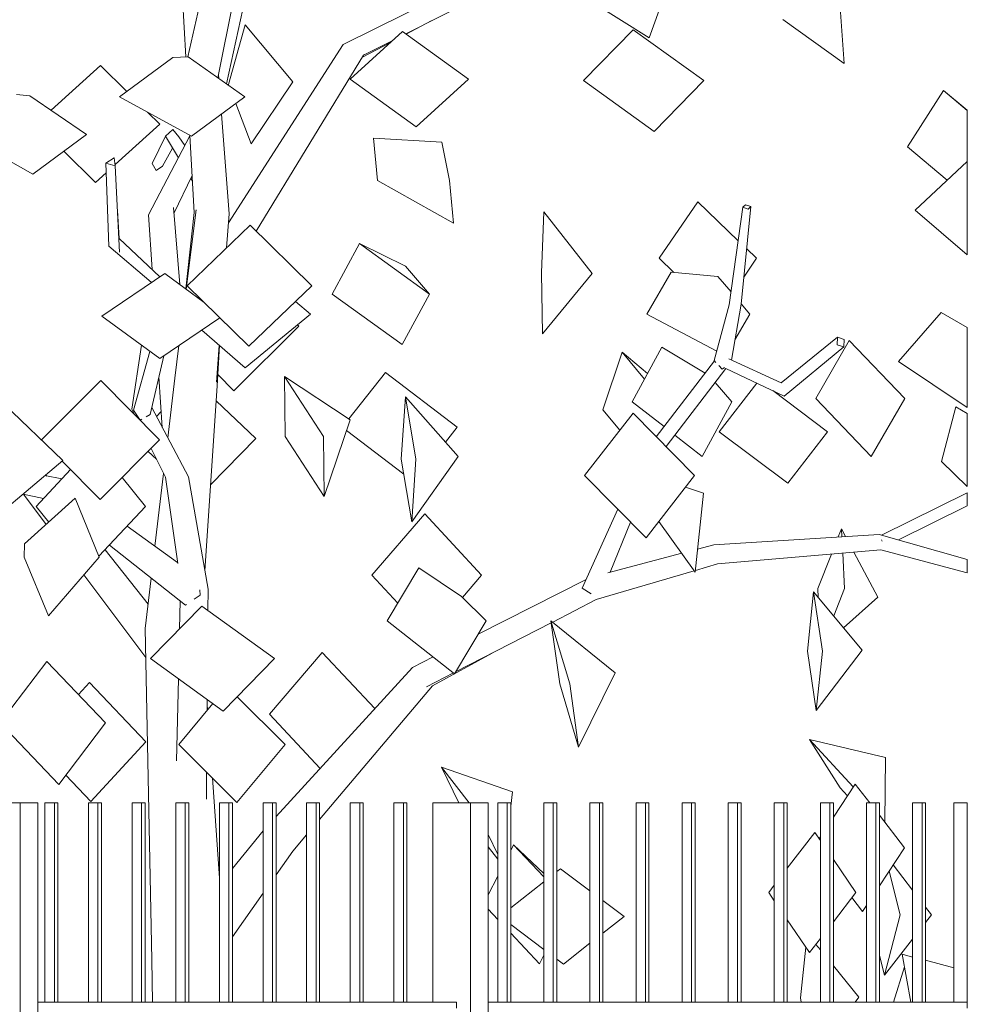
# Model space of a CAD drawing. Extents: x 169645 to 508157, y -5167 to 165945.
# Tile 51 of 130: x 269383 to 270990, y 74803 to 76473. Entities that reach past the tile are written whole.
import ezdxf

# ---------------------------------------------------------------- set-up
doc = ezdxf.new("R2010")
doc.units = 0
doc.header["$MEASUREMENT"] = 0
doc.layers.add('Plomberie Sanitaire', color=7, linetype='Continuous')
doc.layers.add('Végétation', color=7, linetype='Continuous')

msp = doc.modelspace()

# ---------------------------------------------------------------- linework, layer by layer
at = {"layer": 'Plomberie Sanitaire', "linetype": 'Continuous', "lineweight": 20}
for p, q in [((269383.8, 75144.6), (269319.7, 75144.6)), ((269413.7, 75144.6), (269383.8, 75144.6)), ((269383.8, 75144.6), (269383.8, 73685)), ((269413.7, 73688), (269413.7, 75144.6)), ((269425.7, 75144.6), (269425.7, 74806.6)), ((269441.7, 75144.6), (269425.7, 75144.6)), ((269447.7, 75144.6), (269441.7, 75144.6)), ((269441.7, 75144.6), (269441.7, 74806.6)), ((269447.7, 74806.6), (269447.7, 75144.6)), ((269499.7, 75144.6), (269499.7, 74806.6)), ((269515.7, 75144.6), (269499.7, 75144.6)), ((269521.7, 75144.6), (269515.7, 75144.6)), ((269515.7, 75144.6), (269515.7, 74806.6)), ((269521.7, 74806.6), (269521.7, 75144.6)), ((269573.7, 75144.6), (269573.7, 74806.6)), ((269589.7, 75144.6), (269573.7, 75144.6)), ((269595.7, 75144.6), (269589.7, 75144.6)), ((269589.7, 75144.6), (269589.7, 74806.6)), ((269595.7, 74806.6), (269595.7, 75144.6)), ((269647.7, 75144.6), (269647.7, 74806.6)), ((269663.7, 75144.6), (269647.7, 75144.6)), ((269669.7, 75144.6), (269663.7, 75144.6)), ((269663.7, 75144.6), (269663.7, 74806.6)), ((269669.7, 74806.6), (269669.7, 75144.6)), ((269721.7, 75144.6), (269721.7, 74806.6)), ((269737.7, 75144.6), (269721.7, 75144.6)), ((269743.7, 75144.6), (269737.7, 75144.6)), ((269737.7, 75144.6), (269737.7, 74806.6)), ((269743.7, 74806.6), (269743.7, 75144.6)), ((269795.7, 75144.6), (269795.7, 74806.6)), ((269811.7, 75144.6), (269795.7, 75144.6)), ((269817.7, 75144.6), (269811.7, 75144.6)), ((269811.7, 75144.6), (269811.7, 74806.6)), ((269817.7, 74806.6), (269817.7, 75144.6)), ((269869.7, 75144.6), (269869.7, 74806.6)), ((269885.7, 75144.6), (269869.7, 75144.6)), ((269891.7, 75144.6), (269885.7, 75144.6)), ((269885.7, 75144.6), (269885.7, 74806.6)), ((269891.7, 74806.6), (269891.7, 75144.6)), ((269943.7, 75144.6), (269943.7, 74806.6)), ((269959.7, 75144.6), (269943.7, 75144.6)), ((269965.7, 75144.6), (269959.7, 75144.6)), ((269959.7, 75144.6), (269959.7, 74806.6)), ((269965.7, 74806.6), (269965.7, 75144.6)), ((270017.7, 75144.6), (270017.7, 74806.6)), ((270033.8, 75144.6), (270017.7, 75144.6)), ((270039.7, 75144.6), (270033.8, 75144.6)), ((270033.8, 75144.6), (270033.8, 74806.6)), ((270039.7, 74806.6), (270039.7, 75144.6)), ((270083.7, 75144.6), (270083.7, 74806.6)), ((270147.8, 75144.6), (270083.7, 75144.6)), ((270177.7, 75144.6), (270147.8, 75144.6)), ((270147.8, 75144.6), (270147.8, 73751.6)), ((270177.7, 73749.9), (270177.7, 75144.6)), ((270193.9, 75144.6), (270193.9, 74806.6)), ((270209.9, 75144.6), (270193.9, 75144.6)), ((270215.9, 75144.6), (270209.9, 75144.6)), ((270209.9, 75144.6), (270209.9, 74806.6)), ((270215.9, 74806.6), (270215.9, 75144.6)), ((270272.1, 75144.6), (270272.1, 74806.6)), ((270288.1, 75144.6), (270272.1, 75144.6)), ((270294.1, 75144.6), (270288.1, 75144.6)), ((270288.1, 75144.6), (270288.1, 74806.6)), ((270294.1, 74806.6), (270294.1, 75144.6)), ((270350.2, 75144.6), (270350.2, 74806.6)), ((270366.2, 75144.6), (270350.2, 75144.6)), ((270372.2, 75144.6), (270366.2, 75144.6)), ((270366.2, 75144.6), (270366.2, 74806.6)), ((270372.2, 74806.6), (270372.2, 75144.6)), ((270428.4, 75144.6), (270428.4, 74806.6)), ((270444.4, 75144.6), (270428.4, 75144.6)), ((270450.4, 75144.6), (270444.4, 75144.6)), ((270444.4, 75144.6), (270444.4, 74806.6)), ((270450.4, 74806.6), (270450.4, 75144.6)), ((270506.6, 75144.6), (270506.6, 74806.6)), ((270522.6, 75144.6), (270506.6, 75144.6)), ((270528.6, 75144.6), (270522.6, 75144.6)), ((270522.6, 75144.6), (270522.6, 74806.6)), ((270528.6, 74806.6), (270528.6, 75144.6)), ((270584.8, 75144.6), (270584.8, 74806.6)), ((270600.8, 75144.6), (270584.8, 75144.6)), ((270606.8, 75144.6), (270600.8, 75144.6)), ((270600.8, 75144.6), (270600.8, 74806.6)), ((270606.8, 74806.6), (270606.8, 75144.6)), ((270662.9, 75144.6), (270662.9, 74806.6)), ((270678.9, 75144.6), (270662.9, 75144.6)), ((270684.9, 75144.6), (270678.9, 75144.6)), ((270678.9, 75144.6), (270678.9, 74806.6)), ((270684.9, 74806.6), (270684.9, 75144.6)), ((270741.1, 75144.6), (270741.1, 74806.6)), ((270757.1, 75144.6), (270741.1, 75144.6)), ((270763.1, 75144.6), (270757.1, 75144.6)), ((270757.1, 75144.6), (270757.1, 74806.6)), ((270763.1, 74806.6), (270763.1, 75144.6)), ((270819.3, 75144.6), (270819.3, 74806.6)), ((270835.3, 75144.6), (270819.3, 75144.6)), ((270841.3, 75144.6), (270835.3, 75144.6)), ((270835.3, 75144.6), (270835.3, 74806.6)), ((270841.3, 74806.6), (270841.3, 75144.6)), ((270897.4, 75144.6), (270897.4, 74806.6)), ((270913.5, 75144.6), (270897.4, 75144.6)), ((270919.4, 75144.6), (270913.5, 75144.6)), ((270913.5, 75144.6), (270913.5, 74806.6)), ((270919.4, 74806.6), (270919.4, 75144.6)), ((270967.6, 75144.6), (270967.6, 74806.6)), ((270990.3, 75144.6), (270967.6, 75144.6)), ((270990.3, 74806.6), (270990.3, 75144.6)), ((270123.8, 74806.6), (269413.7, 74806.6)), ((270123.8, 74796.6), (270123.8, 74806.6)), ((270990.3, 74806.6), (270177.7, 74806.6)), ((270990.3, 74796.6), (270990.3, 74806.6))]:
    msp.add_line(p, q, dxfattribs=at)
at = {"layer": 'Végétation', "linetype": 'Continuous', "lineweight": 20}
for p, q in [((269668.3, 76410.4), (269769.5, 76854.8)), ((269719.2, 76374.7), (269813.4, 76845)), ((270037.9, 76449.6), (270299.4, 76582.1)), ((269664.5, 76410.3), (269656.2, 76562.3)), ((270450.8, 76442.8), (270321.1, 76524.3)), ((270450.8, 76442.8), (270480.2, 76524.3)), ((270781.7, 76399), (270772.4, 76529.8)), ((269733.7, 76364.5), (269766.5, 76515.7)), ((269931.4, 76431.2), (270113.8, 76521.7)), ((270781.7, 76399), (270677.5, 76473.9)), ((269737, 76363.7), (269765.3, 76464.6)), ((269846.5, 76367.9), (269765.3, 76464.6)), ((270038.7, 76449), (270081, 76471.4)), ((269943.7, 76372.7), (270032.4, 76453.5)), ((270144.4, 76372.7), (270032.4, 76453.5)), ((270339.4, 76370.2), (270423.8, 76456.5)), ((270543.6, 76370.2), (270423.8, 76456.5)), ((269737.1, 76129), (269931.4, 76431.2)), ((269963.5, 76409.2), (270011.8, 76434.7)), ((269965.9, 76413), (270015.6, 76438.2)), ((269552.5, 76342.6), (269642.8, 76409.5)), ((269668.6, 76410.5), (269642.8, 76409.5)), ((269764.7, 76342.6), (269668.6, 76410.5)), ((269784.2, 76114.7), (269965.9, 76413)), ((269965.9, 76413), (269967.9, 76414.1)), ((269436.5, 76319.7), (269519.9, 76395.5)), ((269564.5, 76351.5), (269519.9, 76395.5)), ((270781.7, 76399), (270781.6, 76399.1)), ((269720.7, 76373.7), (269720.2, 76379.6)), ((269737.8, 76361.6), (269737, 76363.7)), ((269775.3, 76262.7), (269846.5, 76367.9)), ((270055.7, 76291.9), (269943.7, 76372.7)), ((270055.7, 76291.9), (270144.4, 76372.7)), ((270459.3, 76283.9), (270339.4, 76370.2)), ((270459.3, 76283.9), (270543.6, 76370.2)), ((269400.4, 76344.4), (269377.5, 76346.6)), ((269496, 76278.9), (269400.4, 76344.4)), ((269674.4, 76275.7), (269552.5, 76342.6)), ((269674.4, 76275.7), (269764.7, 76342.6)), ((270888.9, 76257.5), (270950, 76353.3)), ((270990.3, 76319.7), (270950, 76353.3)), ((270990.3, 76319.5), (270950, 76353.3)), ((269775.3, 76262.7), (269749.3, 76331.2)), ((269620.4, 76296.4), (269599.9, 76316.6)), ((269738.3, 76144.3), (269725.3, 76313.4)), ((270990.3, 76319.5), (270990.3, 76319.7)), ((270990.3, 76319.5), (270990.3, 76286.3)), ((269544.7, 76227.7), (269620.4, 76296.4)), ((269405.1, 76211.3), (269286.6, 76278.9)), ((269405.1, 76211.3), (269496, 76278.9)), ((269601.5, 76142.5), (269671.8, 76276.5)), ((269630.2, 76275.6), (269607.5, 76229.2)), ((269630.2, 76275.6), (269642.9, 76287.2)), ((269652.1, 76239.1), (269630.2, 76275.6)), ((269642.9, 76287.2), (269652.7, 76274.9)), ((269663.2, 76260.1), (269652.7, 76274.9)), ((269678.9, 76146.6), (269671.8, 76277.2)), ((270990.3, 76286.3), (270990.3, 76232.9)), ((270099.1, 76265.9), (269983.2, 76272.6)), ((269990.1, 76200.4), (269983.2, 76272.6)), ((270112.1, 76200.4), (270099.1, 76265.9)), ((270956.2, 76201), (270888.9, 76257.5)), ((269511.4, 76197.4), (269457.6, 76250.3)), ((269642.2, 76255.7), (269625.3, 76225)), ((269543.1, 76238.8), (269528.8, 76230.3)), ((269528.8, 76230.3), (269545, 76225.3)), ((269534, 76089), (269528.8, 76230.3)), ((269545, 76225.3), (269543.1, 76238.8)), ((269543.1, 76238.7), (269543.1, 76238.8)), ((269552.3, 76079.1), (269545, 76225.3)), ((269614.6, 76217.5), (269607.5, 76229.2)), ((269625.3, 76225), (269614.6, 76217.5)), ((270901.9, 76150.1), (270990.3, 76232.9)), ((270990.3, 76180.4), (270990.3, 76232.9)), ((269511.4, 76197.4), (269529.4, 76213.8)), ((269644.5, 76144.5), (269675.5, 76209.1)), ((269676, 76199.3), (269673.1, 76204.2)), ((270119, 76128.1), (269990.1, 76200.4)), ((270119, 76128.1), (270112.1, 76200.4)), ((270990.3, 76074.4), (270990.3, 76180.4)), ((270467.5, 76068.6), (270533, 76164.3)), ((270601.7, 76098.5), (270533, 76164.3)), ((270614, 76159.6), (270609.7, 76155.2)), ((270622.9, 76156.3), (270614, 76159.6)), ((269551.9, 76102.1), (269548.8, 76149.8)), ((269607.4, 76049.8), (269601.5, 76142.5)), ((269654.5, 76023.9), (269643.6, 76154.9)), ((269664.5, 76016.6), (269678.9, 76146.6)), ((269665.1, 76016.2), (269682, 76150.9)), ((269681.9, 76149.7), (269682, 76150.9)), ((269733.9, 76086.2), (269738.3, 76144.3)), ((270268, 76043.7), (270272.2, 76147.3)), ((270353.9, 76042.8), (270272.2, 76147.3)), ((270586.4, 75989.6), (270609.7, 76155.2)), ((270606.5, 75991), (270622.9, 76156.3)), ((270609.7, 76155.2), (270618.6, 76151.9)), ((270618.6, 76151.9), (270622.9, 76156.3)), ((270990.3, 76074.4), (270901.9, 76150.1)), ((269666.8, 76022.1), (269774.1, 76124.6)), ((269878.7, 76022.1), (269774.1, 76124.6)), ((269620.9, 76037.1), (269551.9, 76102.1)), ((269913.1, 76008), (269959.4, 76093.6)), ((270037.4, 76055.3), (269959.4, 76093.6)), ((270077.9, 76008), (269959.4, 76093.6)), ((269606.1, 76028.2), (269534, 76089)), ((270632.9, 76068.6), (270615.8, 76085)), ((270492.4, 76044.8), (270467.5, 76068.6)), ((270611, 76036.5), (270632.9, 76068.6)), ((269522.5, 75970.6), (269629.1, 76042.6)), ((269696, 75993.4), (269629.1, 76042.6)), ((270037.4, 76055.3), (270077.9, 76008)), ((270270, 75940.2), (270268, 76043.7)), ((270270, 75940.2), (270353.9, 76042.8)), ((270447, 75974), (270487.9, 76045.2)), ((270567.2, 76037.8), (270487.9, 76045.2)), ((269605.9, 76027), (269606.1, 76028.2)), ((270589.5, 76011.5), (270567.2, 76037.8)), ((269771.4, 75919.6), (269666.8, 76022.1)), ((269771.4, 75919.6), (269878.7, 76022.1)), ((270031.6, 75922.3), (269913.1, 76008)), ((270031.6, 75922.3), (270077.9, 76008)), ((269689.6, 75998.2), (269690.4, 75998.9)), ((269876.1, 75973.9), (269851, 75995.6)), ((270561, 75895.2), (270586.4, 75989.6)), ((270590.4, 75895.9), (270606.5, 75991)), ((270621.3, 75974), (270606.5, 75991.4)), ((269765.5, 75882.8), (269876.1, 75973.9)), ((270565.2, 75910.8), (270447, 75974)), ((270596.2, 75930.3), (270621.3, 75974)), ((270621.3, 75974), (270621.2, 75974)), ((270873.9, 75893.3), (270946.2, 75976.7)), ((270990.3, 75951.3), (270946.2, 75976.7)), ((269620.6, 75898.5), (269522.5, 75970.6)), ((269620.6, 75898.5), (269722.6, 75967.4)), ((269765.5, 75882.8), (269691.7, 75946.6)), ((269746.1, 75843.9), (269856.7, 75953.3)), ((269856.7, 75953.3), (269854.2, 75955.9)), ((270990.3, 75943.4), (270990.3, 75951.3)), ((270990.3, 75815.3), (270990.3, 75943.4)), ((270674.6, 75857.1), (270770.4, 75934.6)), ((270733.4, 75830.5), (270790.2, 75928.9)), ((270770.4, 75934.6), (270769.8, 75922)), ((270781.7, 75931.1), (270770.4, 75934.6)), ((270781.1, 75918.5), (270781.7, 75931.1)), ((270884.3, 75830.5), (270790.2, 75928.9)), ((269573.2, 75812.5), (269589.8, 75921.1)), ((269576.2, 75811.1), (269603.9, 75910.7)), ((269646.1, 75865.3), (269653, 75920.4)), ((269716.7, 75858.2), (269721.4, 75920.9)), ((269717.7, 75852.4), (269721.8, 75920.5)), ((270372.2, 75811.4), (270404.7, 75909.4)), ((270448, 75873.2), (270404.7, 75909.4)), ((270442.6, 75863.4), (270404.7, 75909.4)), ((270422.1, 75825.3), (270472.1, 75918)), ((270545.4, 75873.7), (270472.1, 75918)), ((270679.7, 75834.9), (270781.1, 75918.5)), ((270769.8, 75922), (270781.1, 75918.5)), ((269604.2, 75803.4), (269627.4, 75903)), ((270462.7, 75766), (270561.5, 75894.7)), ((270561, 75895.2), (270564, 75892)), ((270585.8, 75898), (270674.6, 75857.1)), ((270990.3, 75815.3), (270873.9, 75893.3)), ((269941.3, 75796.3), (270003.6, 75874.8)), ((270125.2, 75782.1), (270003.6, 75874.8)), ((270479.3, 75749.1), (270581, 75881.7)), ((270568.8, 75886.9), (270574.5, 75880.7)), ((270574.5, 75880.7), (270578.3, 75883.5)), ((270581, 75881.7), (270679.7, 75834.9)), ((269419.7, 75760.5), (269520.7, 75861.3)), ((269620.3, 75760.4), (269520.7, 75861.3)), ((269624.7, 75781.8), (269619.1, 75867.7)), ((269634.1, 75763.9), (269646.1, 75865.3)), ((269746.1, 75843.9), (269718.9, 75871.7)), ((269833.2, 75766.5), (269832.2, 75868.3)), ((269943.5, 75794.8), (269832.2, 75868.3)), ((269898.5, 75766.5), (269832.2, 75868.3)), ((270590.7, 75825.3), (270562.7, 75857.7)), ((270569.7, 75774.3), (270633.3, 75856.9)), ((269697, 75538.2), (269717.7, 75852.4)), ((270753, 75774.3), (270660.2, 75844.1)), ((269783.7, 75762.8), (269716, 75826.8)), ((270030.2, 75727.7), (270037.1, 75833.7)), ((270126.8, 75732.1), (270037.1, 75833.7)), ((270054.9, 75727.7), (270037.1, 75833.7)), ((270476, 75783.2), (270422.1, 75825.3)), ((270540.7, 75732.6), (270590.7, 75825.3)), ((270827.4, 75732.2), (270733.4, 75830.5)), ((270827.4, 75732.2), (270884.3, 75830.5)), ((269456.1, 75725.6), (269356.2, 75821.6)), ((269577.6, 75803.6), (269573.2, 75812.5)), ((269576.2, 75811.1), (269587.2, 75794)), ((269669.1, 75697.8), (269606.9, 75815.3)), ((269614.9, 75800.3), (269622.9, 75808.5)), ((270341.2, 75700), (270423.4, 75805.9)), ((270400.8, 75776.8), (270372.2, 75811.4)), ((270527.6, 75700), (270423.4, 75805.9)), ((270946.7, 75723.8), (270971.1, 75816.8)), ((270990.3, 75805.2), (270971.1, 75816.8)), ((269587.2, 75794), (269589.9, 75795.5)), ((269597.4, 75799.6), (269604.2, 75803.4)), ((269899.6, 75664.7), (269943.5, 75794.8)), ((270990.3, 75736.4), (270990.3, 75805.2)), ((270034.4, 75702.6), (269937.3, 75776.6)), ((270105, 75756.8), (270125.2, 75782.1)), ((270685.7, 75687), (270569.7, 75774.3)), ((270685.7, 75687), (270753, 75774.3)), ((269519.3, 75659.5), (269620.3, 75760.4)), ((269706.6, 75684.2), (269783.7, 75762.8)), ((269899.6, 75664.7), (269833.2, 75766.5)), ((269899.6, 75664.7), (269898.5, 75766.5)), ((270540.7, 75732.6), (270494.4, 75768.8)), ((269614.9, 75728), (269601, 75741.1)), ((269630.1, 75697.2), (269606, 75746.1)), ((269342, 75629.6), (269456.1, 75725.6)), ((269519.3, 75659.5), (269455, 75724.6)), ((270048, 75621.7), (270030.2, 75727.7)), ((270048, 75621.7), (270126.8, 75732.1)), ((270048, 75621.7), (270054.9, 75727.7)), ((270990.3, 75681.2), (270946.7, 75723.8)), ((270990.3, 75681.2), (270990.3, 75736.4)), ((269410.9, 75647.6), (269469.3, 75710.1)), ((269454.6, 75694.3), (269425.6, 75699.9)), ((269428.8, 75699.2), (269427.2, 75701.3)), ((269596.3, 75647.6), (269556.6, 75696.8)), ((269612.4, 75580.2), (269627, 75703.6)), ((269651, 75551), (269630.1, 75697.2)), ((269702.4, 75507.4), (269669.1, 75697.8)), ((270445.4, 75594.2), (270341.2, 75700)), ((270445.4, 75594.2), (270527.6, 75700)), ((270542.8, 75670.3), (270512.5, 75680.6)), ((269423.4, 75660.9), (269388.6, 75668.7)), ((269427.7, 75617.2), (269389.2, 75668.6)), ((269391.3, 75584.4), (269476.8, 75661.4)), ((269517.9, 75561.6), (269476.8, 75661.4)), ((270528.7, 75536.2), (270542.8, 75670.3)), ((270844.9, 75599.1), (270990.3, 75671)), ((270990.3, 75661.8), (270990.3, 75671)), ((270990.3, 75648.4), (270990.3, 75661.8)), ((269432.2, 75621.2), (269410.9, 75647.6)), ((269517.3, 75563.1), (269596.3, 75647.6)), ((270337.3, 75509.1), (270397.4, 75642.9)), ((270873.9, 75590.8), (270990.3, 75648.4)), ((269980.1, 75531.2), (270070.1, 75635.2)), ((270166.5, 75531.2), (270070.1, 75635.2)), ((270528.7, 75536.2), (270467.2, 75622.3)), ((269650.8, 75552.3), (269565.3, 75614.4)), ((270384.6, 75535.9), (270419.1, 75620.9)), ((270771.5, 75595.9), (270776.9, 75609.5)), ((270783.7, 75596.6), (270776.9, 75609.5)), ((270777.6, 75596.3), (270776.9, 75609.5)), ((270560.4, 75582.7), (270841, 75600.2)), ((270841, 75600.2), (270990.3, 75557.4)), ((270844.8, 75590.9), (270845.3, 75590)), ((270845.3, 75590), (270845.8, 75588.5)), ((269391.3, 75584.4), (269390.7, 75561.6)), ((269600.7, 75481.7), (269527.7, 75574.1)), ((269663.9, 75480.3), (269535.2, 75582.2)), ((270532.8, 75575.3), (270560.4, 75582.7)), ((270566.6, 75550.2), (270843.9, 75573.8)), ((270843.9, 75573.8), (270990.3, 75535.2)), ((269431.8, 75461.8), (269390.7, 75561.6)), ((269431.8, 75461.8), (269517.9, 75561.6)), ((270380.4, 75534.8), (270505.9, 75568.2)), ((270736.6, 75508.3), (270759.8, 75566.6)), ((270782.1, 75508.3), (270779, 75568.2)), ((270838.3, 75493.9), (270798, 75569.9)), ((270990.3, 75545.2), (270990.3, 75557.4)), ((270006.4, 75453.5), (270060, 75543.2)), ((270132.3, 75494.8), (270060, 75543.2)), ((270361, 75489.5), (270527, 75538.5)), ((270529, 75539.1), (270566.6, 75550.2)), ((270990.3, 75535.2), (270990.3, 75545.2)), ((269596.8, 75391.6), (269491.9, 75531.5)), ((269595.8, 75440.5), (269606, 75526.1)), ((270024.3, 75483.5), (269980.1, 75531.2)), ((270133.8, 75493.4), (270166.5, 75531.2)), ((270160.5, 75430.8), (270343.7, 75523.5)), ((270528.7, 75536.2), (270528.6, 75536.3)), ((269689.1, 75497.3), (269688.7, 75506.4)), ((269702.1, 75471.2), (269702.4, 75507.4)), ((270337.3, 75509.1), (270352.1, 75499.2)), ((270737.4, 75493.4), (270736.6, 75508.3)), ((270763.7, 75461.8), (270782.1, 75508.3)), ((269678.6, 75490.2), (269689.1, 75497.3)), ((270174.1, 75453.5), (270132.3, 75494.8)), ((270287, 75451.5), (270361, 75489.5)), ((270719.2, 75402), (270729.6, 75502.8)), ((270811.8, 75403.8), (270729.6, 75502.8)), ((270744.6, 75402), (270729.6, 75502.8)), ((270780.4, 75441.7), (270838.3, 75493.9)), ((269605, 75389.5), (269691.7, 75478.7)), ((269654.2, 75440.1), (269655.3, 75487.1)), ((269663.9, 75480.3), (269665.7, 75481.5)), ((269815, 75389.5), (269691.7, 75478.7)), ((269607, 74878.3), (269595.8, 75440.5)), ((270120.5, 75363.8), (270006.4, 75453.5)), ((270120.5, 75363.8), (270174.1, 75453.5)), ((270122.4, 75366.9), (270284.5, 75450.2)), ((270298.9, 75346.4), (270284, 75453.8)), ((270393.2, 75365.2), (270284, 75453.8)), ((270316, 75346.4), (270284, 75453.8)), ((269728.3, 75300.3), (269605, 75389.5)), ((269728.3, 75300.3), (269815, 75389.5)), ((269806.6, 75295), (269896.2, 75399.8)), ((269985.4, 75304.7), (269896.2, 75399.8)), ((270049.3, 75374.5), (270084.4, 75392.2)), ((270083.4, 75343.4), (270184.3, 75398.7)), ((270734.1, 75301.3), (270719.2, 75402)), ((270734.1, 75301.3), (270811.8, 75403.8)), ((270734.1, 75301.3), (270744.6, 75402)), ((269349.9, 75280.4), (269428.9, 75384.7)), ((269528.3, 75280.4), (269428.9, 75384.7)), ((269817.7, 75121.6), (270049.3, 75374.5)), ((269648.9, 75216.1), (269652.2, 75355.4)), ((270073, 75341.5), (270118.9, 75365.1)), ((270330.9, 75239), (270393.2, 75365.2)), ((269482.4, 75328.6), (269501.3, 75349.2)), ((269596.8, 75248), (269501.3, 75349.2)), ((269891.7, 75116.6), (270083.4, 75343.4)), ((270330.9, 75239), (270298.9, 75346.4)), ((270330.9, 75239), (270316, 75346.4)), ((269833.1, 75243.8), (269752, 75324.6)), ((269652.7, 75243.8), (269710.4, 75313.3)), ((269700.8, 75301.6), (269700.9, 75320.1)), ((269701.5, 75302.5), (269700.8, 75311.7)), ((269892.6, 75203.3), (269806.6, 75295)), ((269449.3, 75176), (269349.9, 75280.4)), ((269449.3, 75176), (269528.3, 75280.4)), ((269503.7, 75146.9), (269596.8, 75248)), ((269751.4, 75145.4), (269652.7, 75243.8)), ((269751.4, 75145.4), (269833.1, 75243.8)), ((270774.4, 75170.3), (270722.6, 75252.4)), ((270851.6, 75221.6), (270722.6, 75252.4)), ((270796.9, 75171.7), (270722.6, 75252.4)), ((270850.4, 75111.9), (270851.6, 75221.6)), ((270127.6, 75144.6), (270098.5, 75205.4)), ((270218.6, 75163.2), (270098.5, 75205.4)), ((270145.1, 75144.6), (270098.5, 75205.4)), ((269503.7, 75146.9), (269461.3, 75191.8)), ((269699.6, 75150.8), (269699.9, 75196.7)), ((269721.7, 75017), (269709.7, 75187)), ((270763.1, 75120.4), (270800.2, 75176.7)), ((270825.1, 75144.6), (270800.2, 75176.7)), ((270215.9, 75139.2), (270218.6, 75163.2)), ((270787, 75156.7), (270774.4, 75170.3)), ((270883.8, 75068.7), (270841.3, 75123.7)), ((269743.7, 75033.2), (269795.7, 75097)), ((269846.1, 75062.6), (269869.7, 75090.5)), ((270193.9, 75057.1), (270177.7, 75090.9)), ((270684.9, 75033.7), (270731.8, 75094.7)), ((270741.1, 75081.1), (270731.8, 75094.7)), ((270215.9, 75063.9), (270220.8, 75073.6)), ((270272.1, 75024.7), (270220.8, 75073.6)), ((270272.1, 75019.1), (270220.8, 75073.6)), ((270739.1, 75084), (270741.1, 75087)), ((269817.7, 75022.4), (269846.1, 75062.6)), ((270193.9, 75049.1), (270177.7, 75070.2)), ((270841.3, 75004.1), (270883.8, 75068.7)), ((270801.2, 74992.7), (270763.1, 75048.7)), ((270897.4, 74996.6), (270864.6, 75039.4)), ((270294.1, 75028.2), (270300.2, 75033)), ((270350.2, 74995.6), (270300.2, 75033)), ((270876.7, 74955), (270857.7, 75029.1)), ((270177.7, 74988.5), (270193.9, 75020.4)), ((270215.9, 74966.8), (270272.1, 75010.9)), ((270653.4, 74992.7), (270662.9, 75005.1)), ((269743.7, 74917.7), (269795.7, 74991.3)), ((270662.9, 74978.6), (270653.4, 74992.7)), ((270763.1, 74943), (270801.2, 74992.7)), ((270408.4, 74952.1), (270372.2, 74979.1)), ((270812.7, 74960.7), (270794.6, 74984)), ((270812.7, 74960.7), (270819.3, 74970.6)), ((270193.9, 74947.1), (270177.7, 74964.3)), ((270849.8, 74852.2), (270876.7, 74955)), ((270929.6, 74954.8), (270919.4, 74968)), ((270919.4, 74941.8), (270929.6, 74954.8)), ((270272.1, 74896.2), (270215.9, 74938.2)), ((270372.2, 74923.7), (270408.4, 74952.1)), ((270722.8, 74890.6), (270684.9, 74946.3)), ((270264.6, 74871.8), (270215.9, 74923.7)), ((270305.4, 74871.3), (270350.2, 74906.5)), ((270722.8, 74890.6), (270741.1, 74914.4)), ((270741.1, 74895.2), (270733.5, 74904.5)), ((270849.8, 74852.2), (270897.4, 74913.5)), ((270707.5, 74814), (270716.4, 74900)), ((270897.4, 74883.2), (270879.8, 74887.8)), ((270894.6, 74806.6), (270879.8, 74887.8)), ((269608.3, 74806.6), (269607, 74878.3)), ((270264.6, 74871.8), (270272.1, 74886.6)), ((270305.4, 74871.3), (270294.1, 74879.7)), ((270849.8, 74852.2), (270841.3, 74885.5)), ((270967.6, 74865.1), (270919.4, 74877.6)), ((270806.4, 74814.9), (270763.1, 74868.1)), ((270865.2, 74806.6), (270883.6, 74866.4)), ((270708.4, 74806.6), (270707.5, 74814)), ((270799.9, 74806.6), (270806.4, 74814.9))]:
    msp.add_line(p, q, dxfattribs=at)
msp.add_point((269543.1, 76238.7), dxfattribs=at)

doc.saveas('drawing.dxf')
